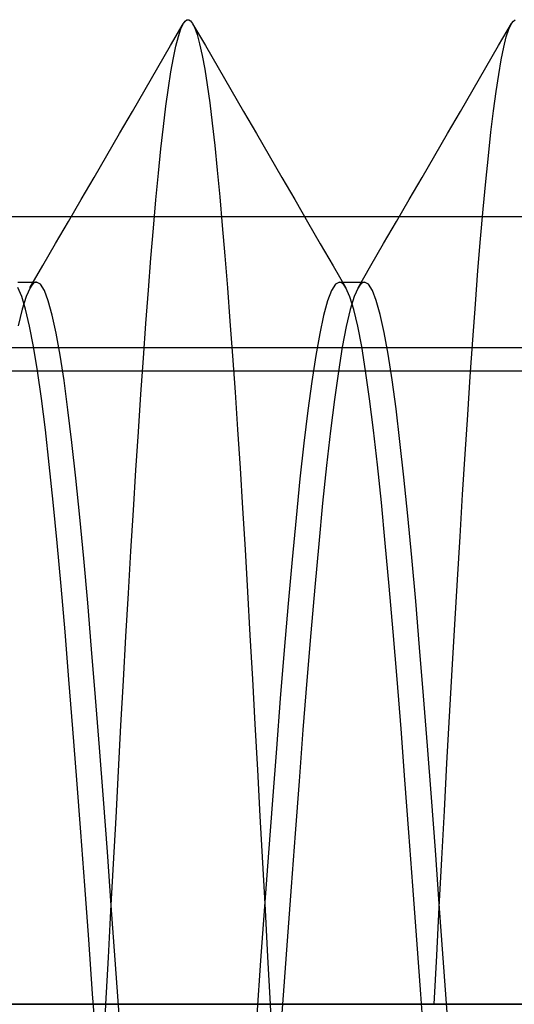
# Model space of a CAD drawing. Header units: millimetres. Extents: x 0 to 93, y -1.2 to 50.
# Tile 131 of 140: x 88.094 to 88.847, y 43.8 to 45.3. Entities that reach past the tile are written whole.
import ezdxf

# ---------------------------------------------------------------- set-up
doc = ezdxf.new("R2010")
doc.units = ezdxf.units.MM
doc.layers.add('MAIN-2', color=7, linetype='Continuous')

msp = doc.modelspace()

# ---------------------------------------------------------------- linework, layer by layer
at = {"layer": 'MAIN-2'}
for p, q in [((88.3235, 45.2602), (88.3428, 45.2936)), ((88.3235, 45.2602), (88.3428, 45.2936)), ((88.3392, 45.2857), (88.343, 45.2938)), ((88.3392, 45.2857), (88.343, 45.2938)), ((88.343, 45.2938), (88.3457, 45.2977)), ((88.343, 45.2938), (88.3457, 45.2977)), ((88.3457, 45.2977), (88.3485, 45.2997)), ((88.3457, 45.2977), (88.3485, 45.2997)), ((88.3485, 45.2997), (88.3513, 45.2997)), ((88.3485, 45.2997), (88.3513, 45.2997)), ((88.3513, 45.2997), (88.3541, 45.2978)), ((88.3513, 45.2997), (88.3541, 45.2978)), ((88.3541, 45.2978), (88.357, 45.2939)), ((88.3541, 45.2978), (88.357, 45.2939)), ((88.357, 45.2939), (88.3599, 45.2881)), ((88.357, 45.2939), (88.3599, 45.2881)), ((88.357, 45.2936), (88.3765, 45.2602)), ((88.357, 45.2936), (88.3765, 45.2602)), ((88.8234, 45.2603), (88.8428, 45.2938)), ((88.8234, 45.2603), (88.8428, 45.2938)), ((88.8389, 45.2854), (88.8428, 45.2938)), ((88.8389, 45.2854), (88.8428, 45.2938)), ((88.8428, 45.2938), (88.8458, 45.2977)), ((88.8428, 45.2938), (88.8458, 45.2977)), ((88.8458, 45.2977), (88.8488, 45.2995)), ((88.8458, 45.2977), (88.8488, 45.2995)), ((88.3355, 45.2742), (88.3392, 45.2857)), ((88.3355, 45.2742), (88.3392, 45.2857)), ((88.3599, 45.2881), (88.3638, 45.2772)), ((88.3599, 45.2881), (88.3638, 45.2772)), ((88.3638, 45.2772), (88.3677, 45.2629)), ((88.3638, 45.2772), (88.3677, 45.2629)), ((88.835, 45.2734), (88.8389, 45.2854)), ((88.835, 45.2734), (88.8389, 45.2854)), ((88.3317, 45.2594), (88.3355, 45.2742)), ((88.3317, 45.2594), (88.3355, 45.2742)), ((88.3677, 45.2629), (88.3716, 45.2454)), ((88.3677, 45.2629), (88.3716, 45.2454)), ((88.8312, 45.2578), (88.835, 45.2734)), ((88.8312, 45.2578), (88.835, 45.2734)), ((88.3041, 45.2268), (88.3235, 45.2602)), ((88.3041, 45.2268), (88.3235, 45.2602)), ((88.3279, 45.2414), (88.3317, 45.2594)), ((88.3279, 45.2414), (88.3317, 45.2594)), ((88.3765, 45.2602), (88.3959, 45.2267)), ((88.3765, 45.2602), (88.3959, 45.2267)), ((88.804, 45.2269), (88.8234, 45.2603)), ((88.804, 45.2269), (88.8234, 45.2603)), ((88.8273, 45.2386), (88.8312, 45.2578)), ((88.8273, 45.2386), (88.8312, 45.2578)), ((88.3241, 45.2202), (88.3279, 45.2414)), ((88.3241, 45.2202), (88.3279, 45.2414)), ((88.3716, 45.2454), (88.3755, 45.2246)), ((88.3716, 45.2454), (88.3755, 45.2246)), ((88.8235, 45.2161), (88.8273, 45.2386)), ((88.8235, 45.2161), (88.8273, 45.2386)), ((88.2847, 45.1934), (88.3041, 45.2268)), ((88.2847, 45.1934), (88.3041, 45.2268)), ((88.3202, 45.1957), (88.3241, 45.2202)), ((88.3202, 45.1957), (88.3241, 45.2202)), ((88.3755, 45.2246), (88.3793, 45.2004)), ((88.3755, 45.2246), (88.3793, 45.2004)), ((88.3959, 45.2267), (88.4153, 45.1932)), ((88.3959, 45.2267), (88.4153, 45.1932)), ((88.7845, 45.1934), (88.804, 45.2269)), ((88.7845, 45.1934), (88.804, 45.2269)), ((88.8196, 45.1901), (88.8235, 45.2161)), ((88.8196, 45.1901), (88.8235, 45.2161)), ((88.2653, 45.16), (88.2847, 45.1934)), ((88.2653, 45.16), (88.2847, 45.1934)), ((88.3164, 45.168), (88.3202, 45.1957)), ((88.3164, 45.168), (88.3202, 45.1957)), ((88.3793, 45.2004), (88.3832, 45.173)), ((88.3793, 45.2004), (88.3832, 45.173)), ((88.4153, 45.1932), (88.4347, 45.1597)), ((88.4153, 45.1932), (88.4347, 45.1597)), ((88.7651, 45.1599), (88.7845, 45.1934)), ((88.7651, 45.1599), (88.7845, 45.1934)), ((88.8157, 45.1609), (88.8196, 45.1901)), ((88.8157, 45.1609), (88.8196, 45.1901)), ((88.3832, 45.173), (88.387, 45.1421)), ((88.3832, 45.173), (88.387, 45.1421)), ((88.2459, 45.1264), (88.2653, 45.16)), ((88.2459, 45.1264), (88.2653, 45.16)), ((88.3125, 45.1371), (88.3164, 45.168)), ((88.3125, 45.1371), (88.3164, 45.168)), ((88.4347, 45.1597), (88.4542, 45.1262)), ((88.4347, 45.1597), (88.4542, 45.1262)), ((88.7457, 45.1264), (88.7651, 45.1599)), ((88.7457, 45.1264), (88.7651, 45.1599)), ((88.8117, 45.1283), (88.8157, 45.1609)), ((88.8117, 45.1283), (88.8157, 45.1609)), ((88.387, 45.1421), (88.3908, 45.1079)), ((88.387, 45.1421), (88.3908, 45.1079)), ((88.3087, 45.1029), (88.3125, 45.1371)), ((88.3087, 45.1029), (88.3125, 45.1371)), ((88.8078, 45.0925), (88.8117, 45.1283)), ((88.8078, 45.0925), (88.8117, 45.1283)), ((88.2264, 45.0929), (88.2459, 45.1264)), ((88.2264, 45.0929), (88.2459, 45.1264)), ((88.4542, 45.1262), (88.4737, 45.0927)), ((88.4542, 45.1262), (88.4737, 45.0927)), ((88.7262, 45.0928), (88.7457, 45.1264)), ((88.7262, 45.0928), (88.7457, 45.1264)), ((88.3049, 45.0657), (88.3087, 45.1029)), ((88.3049, 45.0657), (88.3087, 45.1029)), ((88.3908, 45.1079), (88.3946, 45.0705)), ((88.3908, 45.1079), (88.3946, 45.0705)), ((88.2069, 45.0594), (88.2264, 45.0929)), ((88.2069, 45.0594), (88.2264, 45.0929)), ((88.4737, 45.0927), (88.4932, 45.0591)), ((88.4737, 45.0927), (88.4932, 45.0591)), ((88.7067, 45.0593), (88.7262, 45.0928)), ((88.7067, 45.0593), (88.7262, 45.0928)), ((88.8038, 45.0535), (88.8078, 45.0925)), ((88.8038, 45.0535), (88.8078, 45.0925)), ((88.3946, 45.0705), (88.3985, 45.0299)), ((88.3946, 45.0705), (88.3985, 45.0299)), ((88.1874, 45.0258), (88.2069, 45.0594)), ((88.1874, 45.0258), (88.2069, 45.0594)), ((88.3011, 45.0254), (88.3049, 45.0657)), ((88.3011, 45.0254), (88.3049, 45.0657)), ((88.4932, 45.0591), (88.5127, 45.0256)), ((88.4932, 45.0591), (88.5127, 45.0256)), ((88.6872, 45.0258), (88.7067, 45.0593)), ((88.6872, 45.0258), (88.7067, 45.0593)), ((88.7998, 45.0113), (88.8038, 45.0535)), ((88.7998, 45.0113), (88.8038, 45.0535)), ((88.1679, 44.9922), (88.1874, 45.0258)), ((88.1679, 44.9922), (88.1874, 45.0258)), ((88.2973, 44.9823), (88.3011, 45.0254)), ((88.2973, 44.9823), (88.3011, 45.0254)), ((88.3985, 45.0299), (88.4023, 44.9864)), ((88.3985, 45.0299), (88.4023, 44.9864)), ((88.5127, 45.0256), (88.5322, 44.992)), ((88.5127, 45.0256), (88.5322, 44.992)), ((88.6677, 44.9922), (88.6872, 45.0258)), ((88.6677, 44.9922), (88.6872, 45.0258)), ((88.7958, 44.966), (88.7998, 45.0113)), ((88.7958, 44.966), (88.7998, 45.0113)), ((3.4, 45), (89.6, 45)), ((88.1484, 44.9587), (88.1679, 44.9922)), ((88.1484, 44.9587), (88.1679, 44.9922)), ((88.5322, 44.992), (88.5517, 44.9584)), ((88.5322, 44.992), (88.5517, 44.9584)), ((88.6482, 44.9587), (88.6677, 44.9922)), ((88.6482, 44.9587), (88.6677, 44.9922)), ((88.2935, 44.9364), (88.2973, 44.9823)), ((88.2935, 44.9364), (88.2973, 44.9823)), ((88.4023, 44.9864), (88.4062, 44.9401)), ((88.4023, 44.9864), (88.4062, 44.9401)), ((88.7918, 44.9177), (88.7958, 44.966)), ((88.7918, 44.9177), (88.7958, 44.966)), ((88.1289, 44.9251), (88.1484, 44.9587)), ((88.1289, 44.9251), (88.1484, 44.9587)), ((88.5517, 44.9584), (88.5712, 44.9248)), ((88.5517, 44.9584), (88.5712, 44.9248)), ((88.6287, 44.9251), (88.6482, 44.9587)), ((88.6287, 44.9251), (88.6482, 44.9587)), ((88.2898, 44.8879), (88.2935, 44.9364)), ((88.2898, 44.8879), (88.2935, 44.9364)), ((88.4062, 44.9401), (88.4101, 44.8914)), ((88.4062, 44.9401), (88.4101, 44.8914)), ((88.1093, 44.8915), (88.1289, 44.9251)), ((88.1093, 44.8915), (88.1289, 44.9251)), ((88.5712, 44.9248), (88.5908, 44.8912)), ((88.5712, 44.9248), (88.5908, 44.8912)), ((88.6092, 44.8915), (88.6287, 44.9251)), ((88.6092, 44.8915), (88.6287, 44.9251)), ((88.7879, 44.8663), (88.7918, 44.9177)), ((88.7879, 44.8663), (88.7918, 44.9177)), ((88.0906, 44.8999), (88.0938, 44.8999)), ((88.0906, 44.8999), (88.0938, 44.8999)), ((88.0967, 44.8782), (88.0907, 44.8916)), ((88.0967, 44.8782), (88.0907, 44.8916)), ((88.0938, 44.8999), (88.0969, 44.8999)), ((88.0938, 44.8999), (88.0969, 44.8999)), ((88.0969, 44.8999), (88.1001, 44.8999)), ((88.0969, 44.8999), (88.1001, 44.8999)), ((88.1001, 44.8999), (88.1033, 44.8999)), ((88.1001, 44.8999), (88.1033, 44.8999)), ((88.1033, 44.8999), (88.1065, 44.8999)), ((88.1033, 44.8999), (88.1065, 44.8999)), ((88.1094, 44.8914), (88.1034, 44.878)), ((88.1094, 44.8914), (88.1034, 44.878)), ((88.1065, 44.8999), (88.1097, 44.8999)), ((88.1065, 44.8999), (88.1097, 44.8999)), ((88.111, 44.894), (88.1094, 44.8914)), ((88.111, 44.894), (88.1094, 44.8914)), ((88.1097, 44.8999), (88.1129, 44.8999)), ((88.1097, 44.8999), (88.1129, 44.8999)), ((88.1126, 44.8961), (88.111, 44.894)), ((88.1126, 44.8961), (88.111, 44.894)), ((88.1143, 44.8978), (88.1126, 44.8961)), ((88.1143, 44.8978), (88.1126, 44.8961)), ((88.1129, 44.8999), (88.116, 44.8999)), ((88.1129, 44.8999), (88.116, 44.8999)), ((88.1159, 44.8989), (88.1143, 44.8978)), ((88.1159, 44.8989), (88.1143, 44.8978)), ((88.1175, 44.8997), (88.1159, 44.8989)), ((88.1175, 44.8997), (88.1159, 44.8989)), ((88.116, 44.8999), (88.1191, 44.8999)), ((88.116, 44.8999), (88.1191, 44.8999)), ((88.1191, 44.8999), (88.1175, 44.8997)), ((88.1191, 44.8999), (88.1175, 44.8997)), ((88.1252, 44.8969), (88.1191, 44.8999)), ((88.1252, 44.8969), (88.1191, 44.8999)), ((88.1312, 44.8874), (88.1252, 44.8969)), ((88.1312, 44.8874), (88.1252, 44.8969)), ((88.1372, 44.8717), (88.1312, 44.8874)), ((88.1372, 44.8717), (88.1312, 44.8874)), ((88.286, 44.8371), (88.2898, 44.8879)), ((88.286, 44.8371), (88.2898, 44.8879)), ((88.4101, 44.8914), (88.414, 44.8406)), ((88.4101, 44.8914), (88.414, 44.8406)), ((88.5687, 44.8872), (88.5627, 44.8714)), ((88.5687, 44.8872), (88.5627, 44.8714)), ((88.5747, 44.8967), (88.5687, 44.8872)), ((88.5747, 44.8967), (88.5687, 44.8872)), ((88.5807, 44.8998), (88.5747, 44.8967)), ((88.5807, 44.8998), (88.5747, 44.8967)), ((88.5824, 44.8996), (88.5807, 44.8998)), ((88.5824, 44.8996), (88.5807, 44.8998)), ((88.5808, 44.8998), (88.5839, 44.8998)), ((88.5808, 44.8998), (88.5839, 44.8998)), ((88.5841, 44.8989), (88.5824, 44.8996)), ((88.5841, 44.8989), (88.5824, 44.8996)), ((88.5839, 44.8998), (88.5871, 44.8998)), ((88.5839, 44.8998), (88.5871, 44.8998)), ((88.5857, 44.8977), (88.5841, 44.8989)), ((88.5857, 44.8977), (88.5841, 44.8989)), ((88.5874, 44.896), (88.5857, 44.8977)), ((88.5874, 44.896), (88.5857, 44.8977)), ((88.5871, 44.8998), (88.5903, 44.8998)), ((88.5871, 44.8998), (88.5903, 44.8998)), ((88.5891, 44.8938), (88.5874, 44.896)), ((88.5891, 44.8938), (88.5874, 44.896)), ((88.5907, 44.8912), (88.5891, 44.8938)), ((88.5907, 44.8912), (88.5891, 44.8938)), ((88.5903, 44.8998), (88.5935, 44.8998)), ((88.5903, 44.8998), (88.5935, 44.8998)), ((88.5967, 44.8778), (88.5907, 44.8912)), ((88.5967, 44.8778), (88.5907, 44.8912)), ((88.5935, 44.8998), (88.5967, 44.8998)), ((88.5935, 44.8998), (88.5967, 44.8998)), ((88.5967, 44.8998), (88.5999, 44.8998)), ((88.5967, 44.8998), (88.5999, 44.8998)), ((88.5999, 44.8998), (88.603, 44.8998)), ((88.5999, 44.8998), (88.603, 44.8998)), ((88.603, 44.8998), (88.6062, 44.8998)), ((88.603, 44.8998), (88.6062, 44.8998)), ((88.6092, 44.8915), (88.6032, 44.878)), ((88.6092, 44.8915), (88.6032, 44.878)), ((88.6062, 44.8998), (88.6094, 44.8998)), ((88.6062, 44.8998), (88.6094, 44.8998)), ((88.6109, 44.894), (88.6092, 44.8915)), ((88.6109, 44.894), (88.6092, 44.8915)), ((88.6094, 44.8998), (88.6126, 44.8998)), ((88.6094, 44.8998), (88.6126, 44.8998)), ((88.6125, 44.8961), (88.6109, 44.894)), ((88.6125, 44.8961), (88.6109, 44.894)), ((88.6141, 44.8977), (88.6125, 44.8961)), ((88.6141, 44.8977), (88.6125, 44.8961)), ((88.6126, 44.8998), (88.6158, 44.8998)), ((88.6126, 44.8998), (88.6158, 44.8998)), ((88.6157, 44.8989), (88.6141, 44.8977)), ((88.6157, 44.8989), (88.6141, 44.8977)), ((88.6174, 44.8996), (88.6157, 44.8989)), ((88.6174, 44.8996), (88.6157, 44.8989)), ((88.6158, 44.8998), (88.619, 44.8998)), ((88.6158, 44.8998), (88.619, 44.8998)), ((88.619, 44.8998), (88.6174, 44.8996)), ((88.619, 44.8998), (88.6174, 44.8996)), ((88.625, 44.8967), (88.619, 44.8998)), ((88.625, 44.8967), (88.619, 44.8998)), ((88.631, 44.8874), (88.625, 44.8967)), ((88.631, 44.8874), (88.625, 44.8967)), ((88.637, 44.872), (88.631, 44.8874)), ((88.637, 44.872), (88.631, 44.8874)), ((88.1027, 44.8586), (88.0967, 44.8782)), ((88.1027, 44.8586), (88.0967, 44.8782)), ((88.1034, 44.878), (88.0974, 44.8586)), ((88.1034, 44.878), (88.0974, 44.8586)), ((88.1432, 44.8499), (88.1372, 44.8717)), ((88.1432, 44.8499), (88.1372, 44.8717)), ((88.6027, 44.8585), (88.5967, 44.8778)), ((88.6027, 44.8585), (88.5967, 44.8778)), ((88.6032, 44.878), (88.5972, 44.8583)), ((88.6032, 44.878), (88.5972, 44.8583)), ((88.643, 44.8506), (88.637, 44.872)), ((88.643, 44.8506), (88.637, 44.872)), ((88.0974, 44.8586), (88.0914, 44.8333)), ((88.0974, 44.8586), (88.0914, 44.8333)), ((88.1087, 44.8331), (88.1027, 44.8586)), ((88.1087, 44.8331), (88.1027, 44.8586)), ((88.5627, 44.8714), (88.5567, 44.8494)), ((88.5627, 44.8714), (88.5567, 44.8494)), ((88.5972, 44.8583), (88.5912, 44.8326)), ((88.5972, 44.8583), (88.5912, 44.8326)), ((88.6087, 44.8331), (88.6027, 44.8585)), ((88.6087, 44.8331), (88.6027, 44.8585)), ((88.784, 44.8123), (88.7879, 44.8663)), ((88.784, 44.8123), (88.7879, 44.8663)), ((88.1492, 44.8222), (88.1432, 44.8499)), ((88.1492, 44.8222), (88.1432, 44.8499)), ((88.5567, 44.8494), (88.5507, 44.8216)), ((88.5567, 44.8494), (88.5507, 44.8216)), ((88.649, 44.8233), (88.643, 44.8506)), ((88.649, 44.8233), (88.643, 44.8506)), ((88.1147, 44.8018), (88.1087, 44.8331)), ((88.1147, 44.8018), (88.1087, 44.8331)), ((88.2822, 44.7841), (88.286, 44.8371)), ((88.2822, 44.7841), (88.286, 44.8371)), ((88.414, 44.8406), (88.4179, 44.7876)), ((88.414, 44.8406), (88.4179, 44.7876)), ((88.5912, 44.8326), (88.5852, 44.8011)), ((88.5912, 44.8326), (88.5852, 44.8011)), ((88.6147, 44.8019), (88.6087, 44.8331)), ((88.6147, 44.8019), (88.6087, 44.8331)), ((88.1552, 44.7888), (88.1492, 44.8222)), ((88.1552, 44.7888), (88.1492, 44.8222)), ((88.5507, 44.8216), (88.5447, 44.788)), ((88.5507, 44.8216), (88.5447, 44.788)), ((88.655, 44.7901), (88.649, 44.8233)), ((88.655, 44.7901), (88.649, 44.8233)), ((88.7801, 44.756), (88.784, 44.8123)), ((88.7801, 44.756), (88.784, 44.8123)), ((91.9, 44.8), (82.9, 44.8)), ((88.1207, 44.7648), (88.1147, 44.8018)), ((88.1207, 44.7648), (88.1147, 44.8018)), ((88.5852, 44.8011), (88.5792, 44.7639)), ((88.5852, 44.8011), (88.5792, 44.7639)), ((88.6207, 44.7649), (88.6147, 44.8019)), ((88.6207, 44.7649), (88.6147, 44.8019)), ((88.1612, 44.7499), (88.1552, 44.7888)), ((88.1612, 44.7499), (88.1552, 44.7888)), ((88.2783, 44.7291), (88.2822, 44.7841)), ((88.2783, 44.7291), (88.2822, 44.7841)), ((88.4179, 44.7876), (88.4217, 44.7325)), ((88.4179, 44.7876), (88.4217, 44.7325)), ((88.5447, 44.788), (88.5387, 44.7488)), ((88.5447, 44.788), (88.5387, 44.7488)), ((88.661, 44.7513), (88.655, 44.7901)), ((88.661, 44.7513), (88.655, 44.7901)), ((82.9, 44.7651), (91.9, 44.7651)), ((88.1267, 44.7225), (88.1207, 44.7648)), ((88.1267, 44.7225), (88.1207, 44.7648)), ((88.5792, 44.7639), (88.5732, 44.7214)), ((88.5792, 44.7639), (88.5732, 44.7214)), ((88.6267, 44.7223), (88.6207, 44.7649)), ((88.6267, 44.7223), (88.6207, 44.7649)), ((88.7763, 44.6979), (88.7801, 44.756)), ((88.7763, 44.6979), (88.7801, 44.756)), ((88.1672, 44.7055), (88.1612, 44.7499)), ((88.1672, 44.7055), (88.1612, 44.7499)), ((88.5387, 44.7488), (88.5327, 44.7044)), ((88.5387, 44.7488), (88.5327, 44.7044)), ((88.667, 44.7068), (88.661, 44.7513)), ((88.667, 44.7068), (88.661, 44.7513)), ((88.1327, 44.6748), (88.1267, 44.7225)), ((88.1327, 44.6748), (88.1267, 44.7225)), ((88.2745, 44.6722), (88.2783, 44.7291)), ((88.2745, 44.6722), (88.2783, 44.7291)), ((88.4217, 44.7325), (88.4256, 44.6754)), ((88.4217, 44.7325), (88.4256, 44.6754)), ((88.6327, 44.6745), (88.6267, 44.7223)), ((88.6327, 44.6745), (88.6267, 44.7223)), ((88.5732, 44.7214), (88.5672, 44.6737)), ((88.5732, 44.7214), (88.5672, 44.6737)), ((88.673, 44.6572), (88.667, 44.7068)), ((88.673, 44.6572), (88.667, 44.7068)), ((88.1732, 44.6559), (88.1672, 44.7055)), ((88.1732, 44.6559), (88.1672, 44.7055)), ((88.5327, 44.7044), (88.5267, 44.6548)), ((88.5327, 44.7044), (88.5267, 44.6548)), ((88.7724, 44.6381), (88.7763, 44.6979)), ((88.7724, 44.6381), (88.7763, 44.6979)), ((88.1387, 44.6221), (88.1327, 44.6748)), ((88.1387, 44.6221), (88.1327, 44.6748)), ((88.2706, 44.6134), (88.2745, 44.6722)), ((88.2706, 44.6134), (88.2745, 44.6722)), ((88.4256, 44.6754), (88.4294, 44.6164)), ((88.4256, 44.6754), (88.4294, 44.6164)), ((88.5672, 44.6737), (88.5612, 44.6209)), ((88.5672, 44.6737), (88.5612, 44.6209)), ((88.6387, 44.6216), (88.6327, 44.6745)), ((88.6387, 44.6216), (88.6327, 44.6745)), ((88.1792, 44.6014), (88.1732, 44.6559)), ((88.1792, 44.6014), (88.1732, 44.6559)), ((88.5267, 44.6548), (88.5207, 44.6003)), ((88.5267, 44.6548), (88.5207, 44.6003)), ((88.679, 44.6028), (88.673, 44.6572)), ((88.679, 44.6028), (88.673, 44.6572)), ((88.7685, 44.5763), (88.7724, 44.6381)), ((88.7685, 44.5763), (88.7724, 44.6381)), ((88.1447, 44.5646), (88.1387, 44.6221)), ((88.1447, 44.5646), (88.1387, 44.6221)), ((88.5612, 44.6209), (88.5552, 44.5634)), ((88.5612, 44.6209), (88.5552, 44.5634)), ((88.6447, 44.5642), (88.6387, 44.6216)), ((88.6447, 44.5642), (88.6387, 44.6216)), ((88.2668, 44.5528), (88.2706, 44.6134)), ((88.2668, 44.5528), (88.2706, 44.6134)), ((88.4294, 44.6164), (88.4332, 44.5555)), ((88.4294, 44.6164), (88.4332, 44.5555)), ((88.685, 44.5438), (88.679, 44.6028)), ((88.685, 44.5438), (88.679, 44.6028)), ((88.1852, 44.5422), (88.1792, 44.6014)), ((88.1852, 44.5422), (88.1792, 44.6014)), ((88.5207, 44.6003), (88.5147, 44.5411)), ((88.5207, 44.6003), (88.5147, 44.5411)), ((88.7646, 44.5125), (88.7685, 44.5763)), ((88.7646, 44.5125), (88.7685, 44.5763)), ((88.1507, 44.5027), (88.1447, 44.5646)), ((88.1507, 44.5027), (88.1447, 44.5646)), ((88.5552, 44.5634), (88.5492, 44.5015)), ((88.5552, 44.5634), (88.5492, 44.5015)), ((88.6507, 44.5024), (88.6447, 44.5642)), ((88.6507, 44.5024), (88.6447, 44.5642)), ((88.1912, 44.4788), (88.1852, 44.5422)), ((88.1912, 44.4788), (88.1852, 44.5422)), ((88.263, 44.4904), (88.2668, 44.5528)), ((88.263, 44.4904), (88.2668, 44.5528)), ((88.4332, 44.5555), (88.437, 44.4928)), ((88.4332, 44.5555), (88.437, 44.4928)), ((88.691, 44.4807), (88.685, 44.5438)), ((88.691, 44.4807), (88.685, 44.5438)), ((88.5147, 44.5411), (88.5087, 44.4776)), ((88.5147, 44.5411), (88.5087, 44.4776)), ((88.7606, 44.4465), (88.7646, 44.5125)), ((88.7606, 44.4465), (88.7646, 44.5125)), ((88.1567, 44.4369), (88.1507, 44.5027)), ((88.1567, 44.4369), (88.1507, 44.5027)), ((88.5492, 44.5015), (88.5432, 44.4356)), ((88.5492, 44.5015), (88.5432, 44.4356)), ((88.6567, 44.4367), (88.6507, 44.5024)), ((88.6567, 44.4367), (88.6507, 44.5024)), ((88.2592, 44.4262), (88.263, 44.4904)), ((88.2592, 44.4262), (88.263, 44.4904)), ((88.437, 44.4928), (88.4407, 44.4284)), ((88.437, 44.4928), (88.4407, 44.4284)), ((88.1972, 44.4116), (88.1912, 44.4788)), ((88.1972, 44.4116), (88.1912, 44.4788)), ((88.5087, 44.4776), (88.5027, 44.4104)), ((88.5087, 44.4776), (88.5027, 44.4104)), ((88.697, 44.4138), (88.691, 44.4807)), ((88.697, 44.4138), (88.691, 44.4807)), ((88.1627, 44.3675), (88.1567, 44.4369)), ((88.1627, 44.3675), (88.1567, 44.4369)), ((88.7566, 44.3786), (88.7606, 44.4465)), ((88.7566, 44.3786), (88.7606, 44.4465)), ((88.2554, 44.3603), (88.2592, 44.4262)), ((88.2554, 44.3603), (88.2592, 44.4262)), ((88.4407, 44.4284), (88.4444, 44.3624)), ((88.4407, 44.4284), (88.4444, 44.3624)), ((88.5432, 44.4356), (88.5372, 44.366)), ((88.5432, 44.4356), (88.5372, 44.366)), ((88.6628, 44.3675), (88.6567, 44.4367)), ((88.6628, 44.3675), (88.6567, 44.4367)), ((88.2032, 44.3409), (88.1972, 44.4116)), ((88.2032, 44.3409), (88.1972, 44.4116)), ((88.5027, 44.4104), (88.4967, 44.3396)), ((88.5027, 44.4104), (88.4967, 44.3396)), ((88.703, 44.3434), (88.697, 44.4138)), ((88.703, 44.3434), (88.697, 44.4138)), ((88.7525, 44.3092), (88.7566, 44.3786)), ((88.7525, 44.3092), (88.7566, 44.3786)), ((88.1687, 44.2949), (88.1627, 44.3675)), ((88.1687, 44.2949), (88.1627, 44.3675)), ((88.4444, 44.3624), (88.4482, 44.2951)), ((88.4444, 44.3624), (88.4482, 44.2951)), ((88.5372, 44.366), (88.5312, 44.2933)), ((88.5372, 44.366), (88.5312, 44.2933)), ((88.6687, 44.295), (88.6628, 44.3675)), ((88.6687, 44.295), (88.6628, 44.3675)), ((88.2517, 44.293), (88.2554, 44.3603)), ((88.2517, 44.293), (88.2554, 44.3603)), ((88.2092, 44.2672), (88.2032, 44.3409)), ((88.2092, 44.2672), (88.2032, 44.3409)), ((88.4967, 44.3396), (88.4907, 44.2659)), ((88.4967, 44.3396), (88.4907, 44.2659)), ((88.709, 44.2698), (88.703, 44.3434)), ((88.709, 44.2698), (88.703, 44.3434)), ((88.7486, 44.2386), (88.7525, 44.3092)), ((88.7486, 44.2386), (88.7525, 44.3092)), ((88.1747, 44.2195), (88.1687, 44.2949)), ((88.1747, 44.2195), (88.1687, 44.2949)), ((88.2479, 44.2245), (88.2517, 44.293)), ((88.2479, 44.2245), (88.2517, 44.293)), ((88.4482, 44.2951), (88.452, 44.2266)), ((88.4482, 44.2951), (88.452, 44.2266)), ((88.5312, 44.2933), (88.5252, 44.2179)), ((88.5312, 44.2933), (88.5252, 44.2179)), ((88.6748, 44.2196), (88.6687, 44.295)), ((88.6748, 44.2196), (88.6687, 44.295)), ((88.2152, 44.1909), (88.2092, 44.2672)), ((88.2152, 44.1909), (88.2092, 44.2672)), ((88.4907, 44.2659), (88.4847, 44.1896)), ((88.4907, 44.2659), (88.4847, 44.1896)), ((88.715, 44.1936), (88.709, 44.2698)), ((88.715, 44.1936), (88.709, 44.2698)), ((88.7446, 44.1671), (88.7486, 44.2386)), ((88.7446, 44.1671), (88.7486, 44.2386)), ((88.1807, 44.1418), (88.1747, 44.2195)), ((88.1807, 44.1418), (88.1747, 44.2195)), ((88.2442, 44.1549), (88.2479, 44.2245)), ((88.2442, 44.1549), (88.2479, 44.2245)), ((88.452, 44.2266), (88.4558, 44.1571)), ((88.452, 44.2266), (88.4558, 44.1571)), ((88.5252, 44.2179), (88.5192, 44.1401)), ((88.5252, 44.2179), (88.5192, 44.1401)), ((88.6807, 44.1417), (88.6748, 44.2196)), ((88.6807, 44.1417), (88.6748, 44.2196)), ((88.2212, 44.1124), (88.2152, 44.1909)), ((88.2212, 44.1124), (88.2152, 44.1909)), ((88.4847, 44.1896), (88.4787, 44.111)), ((88.4847, 44.1896), (88.4787, 44.111)), ((88.721, 44.115), (88.715, 44.1936)), ((88.721, 44.115), (88.715, 44.1936)), ((88.7407, 44.0947), (88.7446, 44.1671)), ((88.7407, 44.0947), (88.7446, 44.1671)), ((88.2404, 44.0846), (88.2442, 44.1549)), ((88.2404, 44.0846), (88.2442, 44.1549)), ((88.4558, 44.1571), (88.4597, 44.0867)), ((88.4558, 44.1571), (88.4597, 44.0867)), ((88.1867, 44.0621), (88.1807, 44.1418)), ((88.1867, 44.0621), (88.1807, 44.1418)), ((88.5192, 44.1401), (88.5132, 44.0604)), ((88.5192, 44.1401), (88.5132, 44.0604)), ((88.6868, 44.0619), (88.6807, 44.1417)), ((88.6868, 44.0619), (88.6807, 44.1417)), ((88.2272, 44.032), (88.2212, 44.1124)), ((88.2272, 44.032), (88.2212, 44.1124)), ((88.4787, 44.111), (88.4727, 44.0307)), ((88.4787, 44.111), (88.4727, 44.0307)), ((88.727, 44.0346), (88.721, 44.115)), ((88.727, 44.0346), (88.721, 44.115)), ((88.7368, 44.0217), (88.7407, 44.0947)), ((88.7368, 44.0217), (88.7407, 44.0947)), ((88.2366, 44.0138), (88.2404, 44.0846)), ((88.2366, 44.0138), (88.2404, 44.0846)), ((88.4597, 44.0867), (88.4635, 44.0156)), ((88.4597, 44.0867), (88.4635, 44.0156)), ((88.1927, 43.9809), (88.1867, 44.0621)), ((88.1927, 43.9809), (88.1867, 44.0621)), ((88.6928, 43.9807), (88.6868, 44.0619)), ((88.6928, 43.9807), (88.6868, 44.0619)), ((88.5132, 44.0604), (88.5072, 43.9791)), ((88.5132, 44.0604), (88.5072, 43.9791)), ((88.2332, 43.9503), (88.2272, 44.032)), ((88.2332, 43.9503), (88.2272, 44.032)), ((88.733, 43.953), (88.727, 44.0346)), ((88.733, 43.953), (88.727, 44.0346)), ((88.4727, 44.0307), (88.4667, 43.9491)), ((88.4727, 44.0307), (88.4667, 43.9491)), ((88.7329, 43.9481), (88.7368, 44.0217)), ((88.7329, 43.9481), (88.7368, 44.0217)), ((88.2327, 43.9426), (88.2366, 44.0138)), ((88.2327, 43.9426), (88.2366, 44.0138)), ((88.4635, 44.0156), (88.4674, 43.944)), ((88.4635, 44.0156), (88.4674, 43.944)), ((88.1988, 43.8986), (88.1927, 43.9809)), ((88.1988, 43.8986), (88.1927, 43.9809)), ((88.5072, 43.9791), (88.5012, 43.8968)), ((88.5072, 43.9791), (88.5012, 43.8968)), ((88.6988, 43.8984), (88.6928, 43.9807)), ((88.6988, 43.8984), (88.6928, 43.9807)), ((88.2288, 43.8713), (88.2327, 43.9426)), ((88.2288, 43.8713), (88.2327, 43.9426)), ((88.2393, 43.8677), (88.2332, 43.9503)), ((88.2393, 43.8677), (88.2332, 43.9503)), ((88.4667, 43.9491), (88.4607, 43.8665)), ((88.4667, 43.9491), (88.4607, 43.8665)), ((88.4674, 43.944), (88.4712, 43.8721)), ((88.4674, 43.944), (88.4712, 43.8721)), ((88.729, 43.8741), (88.7329, 43.9481)), ((88.729, 43.8741), (88.7329, 43.9481)), ((88.739, 43.8704), (88.733, 43.953)), ((88.739, 43.8704), (88.733, 43.953)), ((88.2048, 43.8157), (88.1988, 43.8986)), ((88.2048, 43.8157), (88.1988, 43.8986)), ((88.7048, 43.8156), (88.6988, 43.8984)), ((88.7048, 43.8156), (88.6988, 43.8984)), ((88.5012, 43.8968), (88.4952, 43.8139)), ((88.5012, 43.8968), (88.4952, 43.8139)), ((88.225, 43.8), (88.2288, 43.8713)), ((88.225, 43.8), (88.2288, 43.8713)), ((88.2453, 43.7847), (88.2393, 43.8677)), ((88.2453, 43.7847), (88.2393, 43.8677)), ((88.4712, 43.8721), (88.4751, 43.8)), ((88.4712, 43.8721), (88.4751, 43.8)), ((88.7251, 43.8), (88.729, 43.8741)), ((88.7251, 43.8), (88.729, 43.8741)), ((88.745, 43.7875), (88.739, 43.8704)), ((88.745, 43.7875), (88.739, 43.8704)), ((88.4607, 43.8665), (88.4547, 43.7836)), ((88.4607, 43.8665), (88.4547, 43.7836)), ((88.2108, 43.7327), (88.2048, 43.8157)), ((88.2108, 43.7327), (88.2048, 43.8157)), ((88.4952, 43.8139), (88.4892, 43.731)), ((88.4952, 43.8139), (88.4892, 43.731)), ((88.7108, 43.7327), (88.7048, 43.8156)), ((88.7108, 43.7327), (88.7048, 43.8156)), ((82.9, 43.8), (91.9, 43.8)), ((91.4351, 43.8), (82.9, 43.8)), ((88.2211, 43.7277), (88.225, 43.8)), ((88.2211, 43.7277), (88.225, 43.8)), ((88.4751, 43.8), (88.4789, 43.7286)), ((88.4751, 43.8), (88.4789, 43.7286))]:
    msp.add_line(p, q, dxfattribs=at)

doc.saveas('drawing.dxf')
